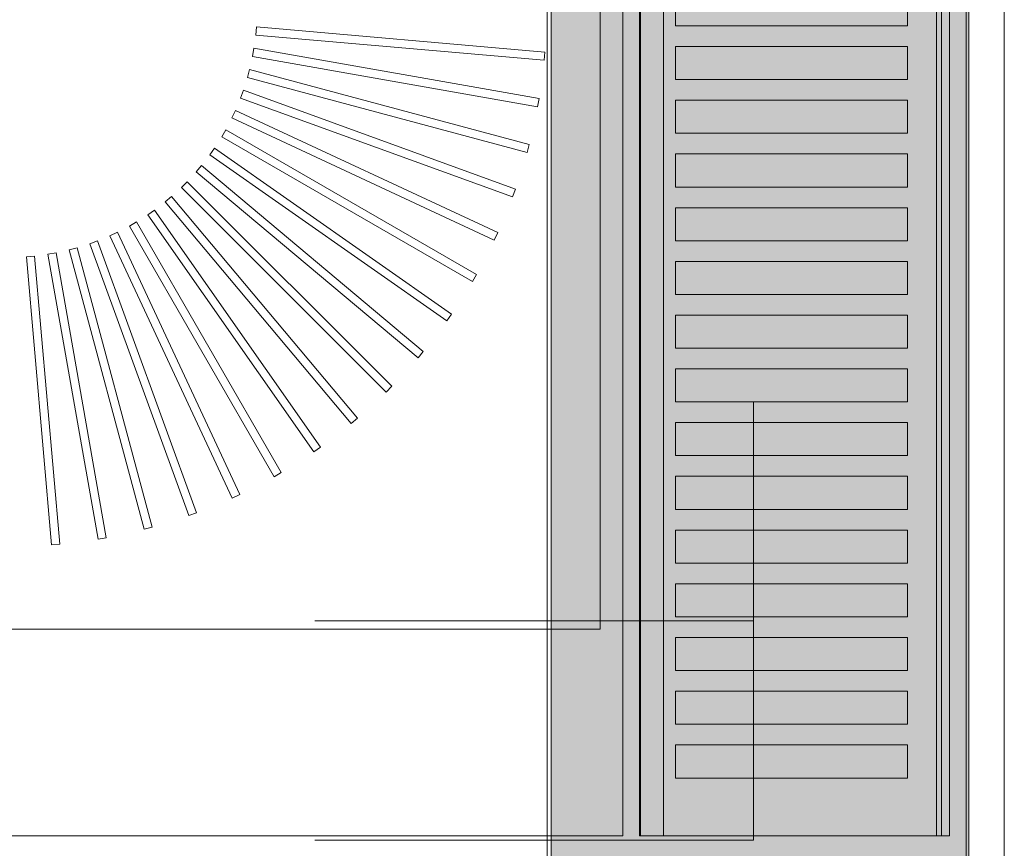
# Model space of a CAD drawing. Extents: x -750 to 58062, y -2404 to 18333.
# Tile 75 of 91: x 20934 to 21173, y 14213 to 14414. Entities that reach past the tile are written whole.
import ezdxf

# ---------------------------------------------------------------- set-up
doc = ezdxf.new("R2010")
doc.units = 0
doc.header["$MEASUREMENT"] = 0
doc.layers.add('GREY SCALE', color=9, linetype='Continuous', lineweight=0, true_color=0x808080)
doc.layers.add('GREYSCALE', color=9, linetype='Continuous', lineweight=0, true_color=0x808080)

# ---------------------------------------------------------------- blocks, each defined once
blk = doc.blocks.new('FLOOR PLAN')
at = {"layer": 'GREYSCALE', "ltscale": 0.25}
h = blk.add_hatch(color=256, dxfattribs=at)
h.dxf.hatch_style = 1
h.paths.add_polyline_path([(21062.97, 12139.25), (21062.97, 12060.09), (21164.25, 12060.09), (21164.25, 18121.51), (21062.97, 18121.51), (21062.97, 12212.62)])
for p, q in [((21163.58, 12069.11), (21163.58, 18149.45)), ((21164.25, 12060.09), (21164.25, 18121.51)), ((21061.98, 17995.41), (21061.98, 12069.11)), ((21062.97, 17967.96), (21062.97, 12060.09))]:
    blk.add_line(p, q, dxfattribs=at)
at = {"layer": 'GREYSCALE', "ltscale": 125}
blk.add_line((21172.83, 13284.48), (21172.83, 15278.36), dxfattribs=at)
at = {"layer": 'GREYSCALE'}
for p, q in [((21074.88, 14968.01), (21074.88, 14266.31)), ((21084.4, 14216.19), (21084.4, 14617.16)), ((21159.58, 14617.16), (21159.58, 14216.19)), ((21093.1, 14412.66), (21093.1, 14420.68)), ((21149.4, 14420.68), (21149.4, 14412.66)), ((20991.54, 14412.43), (20991.36, 14410.43)), ((20991.54, 14412.43, 902.48), (20991.36, 14410.43, 902.48)), ((21061.44, 14406.31), (20991.54, 14412.43)), ((21061.44, 14406.31, 902.48), (20991.54, 14412.43, 902.48)), ((21149.4, 14412.66), (21093.1, 14412.66)), ((20991.36, 14410.43), (21061.26, 14404.32)), ((20991.36, 14410.43, 902.48), (21061.26, 14404.32, 902.48)), ((20990.94, 14407.22), (20990.59, 14405.24)), ((20990.94, 14407.22, 902.48), (20990.59, 14405.24, 902.48)), ((21060.04, 14395.03), (20990.94, 14407.22)), ((21060.04, 14395.03, 902.48), (20990.94, 14407.22, 902.48)), ((21093.1, 14399.63), (21093.1, 14407.65)), ((21093.1, 14407.65), (21149.4, 14407.65)), ((21149.4, 14407.65), (21149.4, 14399.63)), ((20990.59, 14405.24), (21059.69, 14393.06)), ((20990.59, 14405.24, 902.48), (21059.69, 14393.06, 902.48)), ((21061.26, 14404.32), (21061.44, 14406.31)), ((21061.26, 14404.32, 902.48), (21061.44, 14406.31, 902.48)), ((20989.89, 14402.07), (20989.37, 14400.14)), ((20989.89, 14402.07, 902.48), (20989.37, 14400.14, 902.48)), ((21057.67, 14383.91), (20989.89, 14402.07)), ((21057.67, 14383.91, 902.48), (20989.89, 14402.07, 902.48)), ((20989.37, 14400.14), (21057.15, 14381.98)), ((20989.37, 14400.14, 902.48), (21057.15, 14381.98, 902.48)), ((21149.4, 14399.63), (21093.1, 14399.63)), ((20988.39, 14397.04), (20987.71, 14395.16)), ((20988.39, 14397.04, 902.48), (20987.71, 14395.16, 902.48)), ((21054.33, 14373.04), (20988.39, 14397.04)), ((21054.33, 14373.04, 902.48), (20988.39, 14397.04, 902.48)), ((20987.71, 14395.16), (21053.65, 14371.16)), ((20987.71, 14395.16, 902.48), (21053.65, 14371.16, 902.48)), ((21059.69, 14393.06), (21060.04, 14395.03)), ((21059.69, 14393.06, 902.48), (21060.04, 14395.03, 902.48)), ((21093.1, 14386.6), (21093.1, 14394.62)), ((21093.1, 14394.62), (21149.4, 14394.62)), ((21149.4, 14394.62), (21149.4, 14386.6)), ((20986.47, 14392.16), (20985.62, 14390.35)), ((20986.47, 14392.16, 902.48), (20985.62, 14390.35, 902.48)), ((20985.62, 14390.35), (21049.21, 14360.69)), ((20985.62, 14390.35, 902.48), (21049.21, 14360.69, 902.48)), ((21050.06, 14362.51), (20986.47, 14392.16)), ((21050.06, 14362.51, 902.48), (20986.47, 14392.16, 902.48)), ((20984.12, 14387.47), (20983.12, 14385.73)), ((20984.12, 14387.47, 902.48), (20983.12, 14385.73, 902.48)), ((21044.89, 14352.38), (20984.12, 14387.47)), ((21044.89, 14352.38, 902.48), (20984.12, 14387.47, 902.48)), ((20983.12, 14385.73), (21043.89, 14350.65)), ((20983.12, 14385.73, 902.48), (21043.89, 14350.65, 902.48)), ((21149.4, 14386.6), (21093.1, 14386.6)), ((20981.38, 14383), (20980.23, 14381.35)), ((20981.38, 14383, 902.48), (20980.23, 14381.35, 902.48)), ((21038.86, 14342.75), (20981.38, 14383)), ((21038.86, 14342.75, 902.48), (20981.38, 14383, 902.48)), ((21057.15, 14381.98), (21057.67, 14383.91)), ((21057.15, 14381.98, 902.48), (21057.67, 14383.91, 902.48)), ((20980.23, 14381.35), (21037.71, 14341.11)), ((20980.23, 14381.35, 902.48), (21037.71, 14341.11, 902.48)), ((21093.1, 14373.57), (21093.1, 14381.59)), ((21093.1, 14381.59), (21149.4, 14381.59)), ((21149.4, 14381.59), (21149.4, 14373.57)), ((20978.25, 14378.78), (20976.96, 14377.24)), ((20978.25, 14378.78, 902.48), (20976.96, 14377.24, 902.48)), ((21032, 14333.68), (20978.25, 14378.78)), ((21032, 14333.68, 902.48), (20978.25, 14378.78, 902.48)), ((20976.96, 14377.24), (21030.72, 14332.14)), ((20976.96, 14377.24, 902.48), (21030.72, 14332.14, 902.48)), ((20974.77, 14374.85), (20973.35, 14373.43)), ((20974.77, 14374.85, 902.48), (20973.35, 14373.43, 902.48)), ((20973.35, 14373.43), (21022.97, 14323.82)), ((20973.35, 14373.43, 902.48), (21022.97, 14323.82, 902.48)), ((21024.39, 14325.23), (20974.77, 14374.85)), ((21024.39, 14325.23, 902.48), (20974.77, 14374.85, 902.48)), ((21149.4, 14373.57), (21093.1, 14373.57)), ((20970.96, 14371.24), (20969.43, 14369.95)), ((20970.96, 14371.24, 902.48), (20969.43, 14369.95, 902.48)), ((21016.07, 14317.49), (20970.96, 14371.24)), ((21016.07, 14317.49, 902.48), (20970.96, 14371.24, 902.48)), ((21053.65, 14371.16), (21054.33, 14373.04)), ((21053.65, 14371.16, 902.48), (21054.33, 14373.04, 902.48)), ((20969.43, 14369.95), (21014.53, 14316.2)), ((20969.43, 14369.95, 902.48), (21014.53, 14316.2, 902.48)), ((21093.1, 14360.54), (21093.1, 14368.56)), ((21093.1, 14368.56), (21149.4, 14368.56)), ((21149.4, 14368.56), (21149.4, 14360.54)), ((20966.85, 14367.98), (20965.21, 14366.83)), ((20966.85, 14367.98, 902.48), (20965.21, 14366.83, 902.48)), ((20965.21, 14366.83), (21005.46, 14309.35)), ((20965.21, 14366.83, 902.48), (21005.46, 14309.35, 902.48)), ((21007.1, 14310.5), (20966.85, 14367.98)), ((21007.1, 14310.5, 902.48), (20966.85, 14367.98, 902.48)), ((20962.47, 14365.09), (20960.74, 14364.08)), ((20962.47, 14365.09, 902.48), (20960.74, 14364.08, 902.48)), ((20960.74, 14364.08), (20995.82, 14303.31)), ((20960.74, 14364.08, 902.48), (20995.82, 14303.31, 902.48)), ((20997.56, 14304.32), (20962.47, 14365.09)), ((20997.56, 14304.32, 902.48), (20962.47, 14365.09, 902.48)), ((20957.86, 14362.59), (20956.04, 14361.74)), ((20957.86, 14362.59, 902.48), (20956.04, 14361.74, 902.48)), ((20956.04, 14361.74), (20985.7, 14298.14)), ((20956.04, 14361.74, 902.48), (20985.7, 14298.14, 902.48)), ((20987.51, 14298.99), (20957.86, 14362.59)), ((20987.51, 14298.99, 902.48), (20957.86, 14362.59, 902.48)), ((21049.21, 14360.69), (21050.06, 14362.51)), ((21049.21, 14360.69, 902.48), (21050.06, 14362.51, 902.48)), ((20948.07, 14358.84), (20946.13, 14358.32)), ((20948.07, 14358.84, 902.48), (20946.13, 14358.32, 902.48)), ((20966.23, 14291.06), (20948.07, 14358.84)), ((20966.23, 14291.06, 902.48), (20948.07, 14358.84, 902.48)), ((20953.05, 14360.5), (20951.16, 14359.81)), ((20953.05, 14360.5, 902.48), (20951.16, 14359.81, 902.48)), ((20951.16, 14359.81), (20975.16, 14293.87)), ((20951.16, 14359.81, 902.48), (20975.16, 14293.87, 902.48)), ((20977.04, 14294.56), (20953.05, 14360.5)), ((20977.04, 14294.56, 902.48), (20953.05, 14360.5, 902.48)), ((21149.4, 14360.54), (21093.1, 14360.54)), ((20937.77, 14356.84), (20935.78, 14356.67)), ((20937.77, 14356.84, 902.48), (20935.78, 14356.67, 902.48)), ((20935.78, 14356.67), (20941.89, 14286.77)), ((20935.78, 14356.67, 902.48), (20941.89, 14286.77, 902.48)), ((20943.89, 14286.94), (20937.77, 14356.84)), ((20943.89, 14286.94, 902.48), (20937.77, 14356.84, 902.48)), ((20942.96, 14357.61), (20940.99, 14357.27)), ((20942.96, 14357.61, 902.48), (20940.99, 14357.27, 902.48)), ((20940.99, 14357.27), (20953.17, 14288.16)), ((20940.99, 14357.27, 902.48), (20953.17, 14288.16, 902.48)), ((20955.15, 14288.51), (20942.96, 14357.61)), ((20955.15, 14288.51, 902.48), (20942.96, 14357.61, 902.48)), ((20946.13, 14358.32), (20964.29, 14290.54)), ((20946.13, 14358.32, 902.48), (20964.29, 14290.54, 902.48)), ((21093.1, 14347.5), (21093.1, 14355.52)), ((21093.1, 14355.52), (21149.4, 14355.52)), ((21149.4, 14355.52), (21149.4, 14347.5)), ((21043.89, 14350.65), (21044.89, 14352.38)), ((21043.89, 14350.65, 902.48), (21044.89, 14352.38, 902.48)), ((21149.4, 14347.5), (21093.1, 14347.5)), ((21037.71, 14341.11), (21038.86, 14342.75)), ((21037.71, 14341.11, 902.48), (21038.86, 14342.75, 902.48)), ((21093.1, 14334.47), (21093.1, 14342.49)), ((21093.1, 14342.49), (21149.4, 14342.49)), ((21149.4, 14342.49), (21149.4, 14334.47)), ((21030.72, 14332.14), (21032, 14333.68)), ((21030.72, 14332.14, 902.48), (21032, 14333.68, 902.48)), ((21149.4, 14334.47), (21093.1, 14334.47)), ((21093.1, 14321.44), (21093.1, 14329.46)), ((21093.1, 14329.46), (21149.4, 14329.46)), ((21149.4, 14329.46), (21149.4, 14321.44)), ((21022.97, 14323.82), (21024.39, 14325.23)), ((21022.97, 14323.82, 902.48), (21024.39, 14325.23, 902.48)), ((21149.4, 14321.44), (21093.1, 14321.44)), ((21112, 14215.15), (21112, 14321.47)), ((21014.53, 14316.2), (21016.07, 14317.49)), ((21014.53, 14316.2, 902.48), (21016.07, 14317.49, 902.48)), ((21093.1, 14308.41), (21093.1, 14316.43)), ((21093.1, 14316.43), (21149.4, 14316.43)), ((21149.4, 14316.43), (21149.4, 14308.41)), ((21005.46, 14309.35), (21007.1, 14310.5)), ((21005.46, 14309.35, 902.48), (21007.1, 14310.5, 902.48)), ((21149.4, 14308.41), (21093.1, 14308.41)), ((20995.82, 14303.31), (20997.56, 14304.32)), ((20995.82, 14303.31, 902.48), (20997.56, 14304.32, 902.48)), ((21093.1, 14295.38), (21093.1, 14303.4)), ((21093.1, 14303.4), (21149.4, 14303.4)), ((21149.4, 14303.4), (21149.4, 14295.38)), ((20985.7, 14298.14), (20987.51, 14298.99)), ((20985.7, 14298.14, 902.48), (20987.51, 14298.99, 902.48)), ((20975.16, 14293.87), (20977.04, 14294.56)), ((20975.16, 14293.87, 902.48), (20977.04, 14294.56, 902.48)), ((21149.4, 14295.38), (21093.1, 14295.38)), ((20964.29, 14290.54), (20966.23, 14291.06)), ((20964.29, 14290.54, 902.48), (20966.23, 14291.06, 902.48)), ((21093.1, 14282.35), (21093.1, 14290.37)), ((21093.1, 14290.37), (21149.4, 14290.37)), ((21149.4, 14290.37), (21149.4, 14282.35)), ((20953.17, 14288.16), (20955.15, 14288.51)), ((20953.17, 14288.16, 902.48), (20955.15, 14288.51, 902.48)), ((20941.89, 14286.77), (20943.89, 14286.94)), ((20941.89, 14286.77, 902.48), (20943.89, 14286.94, 902.48)), ((21149.4, 14282.35), (21093.1, 14282.35)), ((21093.1, 14269.32), (21093.1, 14277.34)), ((21093.1, 14277.34), (21149.4, 14277.34)), ((21149.4, 14277.34), (21149.4, 14269.32)), ((21149.4, 14269.32), (21093.1, 14269.32)), ((21074.88, 14266.31), (20504.5, 14266.31)), ((21093.1, 14256.28), (21093.1, 14264.3)), ((21093.1, 14264.3), (21149.4, 14264.3)), ((21149.4, 14264.3), (21149.4, 14256.28)), ((21149.4, 14256.28), (21093.1, 14256.28)), ((21093.1, 14243.25), (21093.1, 14251.27)), ((21093.1, 14251.27), (21149.4, 14251.27)), ((21149.4, 14251.27), (21149.4, 14243.25)), ((21149.4, 14243.25), (21093.1, 14243.25)), ((21093.1, 14230.22), (21093.1, 14238.24)), ((21093.1, 14238.24), (21149.4, 14238.24)), ((21149.4, 14238.24), (21149.4, 14230.22)), ((21149.4, 14230.22), (21093.1, 14230.22)), ((21159.58, 14216.19), (21084.4, 14216.19)), ((21005.68, 14215.15), (21112, 14215.15))]:
    blk.add_line(p, q, dxfattribs=at)
at = {"layer": 'GREYSCALE', "extrusion": (1.83697e-16, 1, 0)}
for p, q in [((21005.68, 14268.31, 53.16), (21112, 14268.31, 53.16)), ((21005.68, 14268.31, -53.16), (21005.68, 14268.31, 53.16)), ((21112, 14268.31, -53.16), (21005.68, 14268.31, -53.16)), ((21112, 14268.31, -53.16), (21005.68, 14268.31, 53.16)), ((21112, 14268.31, -45.52), (21013.32, 14268.31, 53.16)), ((21112, 14268.31, -31.34), (21027.5, 14268.31, 53.16)), ((21112, 14268.31, -17.16), (21041.68, 14268.31, 53.16)), ((21112, 14268.31, -2.99), (21055.85, 14268.31, 53.16)), ((21112, 14268.31, 11.19), (21070.03, 14268.31, 53.16)), ((21112, 14268.31, 25.37), (21084.21, 14268.31, 53.16)), ((21112, 14268.31, 39.54), (21098.38, 14268.31, 53.16)), ((21112, 14268.31, 53.16), (21112, 14268.31, -53.16))]:
    blk.add_line(p, q, dxfattribs=at)
at = {"layer": 'GREYSCALE', "extrusion": (-1.83697e-16, -1, 0)}
for p, q in [((21090.02, 14216.19, 917.22), (21156.39, 14216.19, 917.22)), ((21159.58, 14216.19, 919.24), (21159.58, 14216.19, 958.32))]:
    blk.add_line(p, q, dxfattribs=at)
at = {"layer": 'GREYSCALE', "extrusion": (-1, 1.83697e-16, 0)}
blk.add_line((21058.84, 14215.15, -53.16), (21058.84, 14215.15, 53.16), dxfattribs=at)
at = {"layer": 'GREYSCALE', "extrusion": (-1.83697e-16, -1, 3.36246e-32)}
blk.add_arc((21085.88, 919.52, -14216.19), 1.48, 147.1493, 235.7803, dxfattribs=at)
at = {"layer": 'GREYSCALE', "extrusion": (-1.83697e-16, -1, -1.39198e-32)}
blk.add_arc((21156.7, 875.42, -14216.19), 84.91, 89.3939, 148.0738, dxfattribs=at)
at = {"layer": 'GREYSCALE', "extrusion": (-1.83697e-16, -1, 2.18971e-32)}
blk.add_arc((21090.02, 929.18, -14216.19), 11.97, 245.4671, 270, dxfattribs=at)
at = {"layer": 'GREYSCALE', "extrusion": (-1.83697e-16, -1, -4.23243e-32)}
blk.add_arc((21156.85, 921.22, -14216.19), 4.03, 263.4677, 301.7626, dxfattribs=at)
at = {"layer": 'GREYSCALE', "extrusion": (-1.83697e-16, -1, 4.87596e-32)}
blk.add_arc((21157.58, 958.32, -14216.19), 2, 359.9661, 89.4429, dxfattribs=at)
at = {"layer": 'GREYSCALE', "extrusion": (-1.83697e-16, -1, -3.65705e-32)}
blk.add_arc((21157.58, 919.24, -14216.19), 2, 313.9661, 359.965, dxfattribs=at)
at = {"layer": 'GREYSCALE', "ltscale": 0.25}
for points, invisible_edges in [([(21080.39, 15018.13, 902.18), (21074.88, 14968.01, 902.18), (21074.88, 14266.31, 902.18), (21080.39, 14216.19, 902.18)], 5), ([(20504.5, 14216.19, 902.18), (20504.5, 14266.31, 902.18), (21074.88, 14266.31, 902.18), (21080.39, 14216.19, 902.18)], 4)]:
    blk.add_3dface(points, dxfattribs=dict(at, invisible_edges=invisible_edges))
at = {"layer": 'GREYSCALE'}
for points in [[(21074.88, 14968.01, 902.18), (21074.88, 14266.31, 902.18), (20504.5, 14266.31, 902.18), (20504.5, 14968.01, 902.18)], [(21090.18, 14617.16, 917.22), (21156.39, 14617.16, 917.22), (21156.39, 14216.19, 917.22), (21090.18, 14216.19, 917.22)], [(21159.58, 14617.16, 919.24), (21159.58, 14617.16, 958.32), (21159.58, 14216.19, 958.32), (21159.58, 14216.19, 919.24)]]:
    blk.add_3dface(points, dxfattribs=at)
for points, invisible_edges in [([(21084.64, 14617.16, 920.32), (21084.43, 14617.16, 919.79), (21084.43, 14216.19, 919.79), (21084.64, 14216.19, 920.32)], 2), ([(21084.43, 14617.16, 919.79), (21084.43, 14617.16, 919.23), (21084.43, 14216.19, 919.23), (21084.43, 14216.19, 919.79)], 10), ([(21084.43, 14617.16, 919.23), (21084.65, 14617.16, 918.7), (21084.65, 14216.19, 918.7), (21084.43, 14216.19, 919.23)], 10), ([(21084.64, 14617.16, 920.32), (21088.62, 14617.16, 926.29), (21088.62, 14216.19, 926.29), (21084.64, 14216.19, 920.32)], 2), ([(21084.65, 14617.16, 918.7), (21085.05, 14617.16, 918.3), (21085.05, 14216.19, 918.3), (21084.65, 14216.19, 918.7)], 10), ([(21085.05, 14617.16, 918.3), (21086.28, 14617.16, 917.82), (21086.28, 14216.19, 917.82), (21085.05, 14216.19, 918.3)], 10), ([(21086.28, 14617.16, 917.82), (21087.55, 14617.16, 917.47), (21087.55, 14216.19, 917.47), (21086.28, 14216.19, 917.82)], 10), ([(21087.55, 14617.16, 917.47), (21088.86, 14617.16, 917.27), (21088.86, 14216.19, 917.27), (21087.55, 14216.19, 917.47)], 10), ([(21088.86, 14617.16, 917.27), (21090.18, 14617.16, 917.22), (21090.18, 14216.19, 917.22), (21088.86, 14216.19, 917.27)], 8), ([(21156.39, 14617.16, 917.22), (21157.07, 14617.16, 917.2), (21157.07, 14216.19, 917.2), (21156.39, 14216.19, 917.22)], 2), ([(21157.07, 14617.16, 917.2), (21157.73, 14617.16, 917.29), (21157.73, 14216.19, 917.29), (21157.07, 14216.19, 917.2)], 10), ([(21158.36, 14617.16, 960.16), (21157.6, 14617.16, 960.32), (21157.6, 14216.19, 960.32), (21158.36, 14216.19, 960.16)], 8), ([(21157.73, 14617.16, 917.29), (21158.37, 14617.16, 917.49), (21158.37, 14216.19, 917.49), (21157.73, 14216.19, 917.29)], 10), ([(21159, 14617.16, 959.73), (21158.36, 14617.16, 960.16), (21158.36, 14216.19, 960.16), (21159, 14216.19, 959.73)], 10), ([(21158.37, 14617.16, 917.49), (21158.97, 14617.16, 917.79), (21158.97, 14216.19, 917.79), (21158.37, 14216.19, 917.49)], 10), ([(21158.97, 14617.16, 917.79), (21159.23, 14617.16, 918.1), (21159.23, 14216.19, 918.1), (21158.97, 14216.19, 917.79)], 10), ([(21159.43, 14617.16, 959.08), (21159, 14617.16, 959.73), (21159, 14216.19, 959.73), (21159.43, 14216.19, 959.08)], 10), ([(21159.23, 14617.16, 918.1), (21159.42, 14617.16, 918.45), (21159.42, 14216.19, 918.45), (21159.23, 14216.19, 918.1)], 10), ([(21159.42, 14617.16, 918.45), (21159.54, 14617.16, 918.84), (21159.54, 14216.19, 918.84), (21159.42, 14216.19, 918.45)], 10), ([(21159.58, 14617.16, 958.32), (21159.43, 14617.16, 959.08), (21159.43, 14216.19, 959.08), (21159.58, 14216.19, 958.32)], 2), ([(21159.54, 14617.16, 918.84), (21159.58, 14617.16, 919.24), (21159.58, 14216.19, 919.24), (21159.54, 14216.19, 918.84)], 8), ([(21088.62, 14420.68, 926.29), (21088.62, 14412.66, 926.29), (21093.1, 14412.66, 931.88), (21093.1, 14420.68, 931.88)], 11), ([(21149.4, 14420.68, 960.08), (21149.4, 14412.66, 960.08), (21157.6, 14412.66, 960.32), (21157.6, 14420.68, 960.32)], 10), ([(21093.1, 14412.66, 931.88), (21098.05, 14412.66, 937.08), (21098.05, 14407.65, 937.08), (21093.1, 14407.65, 931.88)], 10), ([(21098.05, 14412.66, 937.08), (21103.43, 14412.66, 941.82), (21103.43, 14407.65, 941.82), (21098.05, 14407.65, 937.08)], 10), ([(21103.43, 14412.66, 941.82), (21109.2, 14412.66, 946.09), (21109.2, 14407.65, 946.09), (21103.43, 14407.65, 941.82)], 10), ([(21109.2, 14412.66, 946.09), (21115.31, 14412.66, 949.84), (21115.31, 14407.65, 949.84), (21109.2, 14407.65, 946.09)], 10), ([(21115.31, 14412.66, 949.84), (21121.72, 14412.66, 953.05), (21121.72, 14407.65, 953.05), (21115.31, 14407.65, 949.84)], 10), ([(21121.72, 14412.66, 953.05), (21128.39, 14412.66, 955.7), (21128.39, 14407.65, 955.7), (21121.72, 14407.65, 953.05)], 10), ([(21128.39, 14412.66, 955.7), (21135.25, 14412.66, 957.76), (21135.25, 14407.65, 957.76), (21128.39, 14407.65, 955.7)], 10), ([(21135.25, 14412.66, 957.76), (21142.28, 14412.66, 959.23), (21142.28, 14407.65, 959.23), (21135.25, 14407.65, 957.76)], 10), ([(21142.28, 14412.66, 959.23), (21149.4, 14412.66, 960.08), (21149.4, 14407.65, 960.08), (21142.28, 14407.65, 959.23)], 10), ([(21157.6, 14412.66, 960.32), (21157.6, 14407.65, 960.32), (21149.4, 14407.65, 960.08), (21149.4, 14412.66, 960.08)], 14), ([(21088.62, 14407.65, 926.29), (21088.62, 14399.63, 926.29), (21093.1, 14399.63, 931.88), (21093.1, 14407.65, 931.88)], 11), ([(21149.4, 14407.65, 960.08), (21149.4, 14399.63, 960.08), (21157.6, 14399.63, 960.32), (21157.6, 14407.65, 960.32)], 10), ([(21093.1, 14399.63, 931.88), (21098.05, 14399.63, 937.08), (21098.05, 14394.62, 937.08), (21093.1, 14394.62, 931.88)], 10), ([(21098.05, 14399.63, 937.08), (21103.43, 14399.63, 941.82), (21103.43, 14394.62, 941.82), (21098.05, 14394.62, 937.08)], 10), ([(21103.43, 14399.63, 941.82), (21109.2, 14399.63, 946.09), (21109.2, 14394.62, 946.09), (21103.43, 14394.62, 941.82)], 10), ([(21109.2, 14399.63, 946.09), (21115.31, 14399.63, 949.84), (21115.31, 14394.62, 949.84), (21109.2, 14394.62, 946.09)], 10), ([(21115.31, 14399.63, 949.84), (21121.72, 14399.63, 953.05), (21121.72, 14394.62, 953.05), (21115.31, 14394.62, 949.84)], 10), ([(21121.72, 14399.63, 953.05), (21128.39, 14399.63, 955.7), (21128.39, 14394.62, 955.7), (21121.72, 14394.62, 953.05)], 10), ([(21128.39, 14399.63, 955.7), (21135.25, 14399.63, 957.76), (21135.25, 14394.62, 957.76), (21128.39, 14394.62, 955.7)], 10), ([(21135.25, 14399.63, 957.76), (21142.28, 14399.63, 959.23), (21142.28, 14394.62, 959.23), (21135.25, 14394.62, 957.76)], 10), ([(21142.28, 14399.63, 959.23), (21149.4, 14399.63, 960.08), (21149.4, 14394.62, 960.08), (21142.28, 14394.62, 959.23)], 10), ([(21157.6, 14399.63, 960.32), (21157.6, 14394.62, 960.32), (21149.4, 14394.62, 960.08), (21149.4, 14399.63, 960.08)], 14), ([(21088.62, 14386.6, 926.29), (21088.62, 14394.62, 926.29), (21093.1, 14394.62, 931.88), (21093.1, 14386.6, 931.88)], 11), ([(21149.4, 14386.6, 960.08), (21149.4, 14394.62, 960.08), (21157.6, 14394.62, 960.32), (21157.6, 14386.6, 960.32)], 10), ([(21093.1, 14386.6, 931.88), (21098.05, 14386.6, 937.08), (21098.05, 14381.59, 937.08), (21093.1, 14381.59, 931.88)], 10), ([(21098.05, 14386.6, 937.08), (21103.43, 14386.6, 941.82), (21103.43, 14381.59, 941.82), (21098.05, 14381.59, 937.08)], 10), ([(21103.43, 14386.6, 941.82), (21109.2, 14386.6, 946.09), (21109.2, 14381.59, 946.09), (21103.43, 14381.59, 941.82)], 10), ([(21109.2, 14386.6, 946.09), (21115.31, 14386.6, 949.84), (21115.31, 14381.59, 949.84), (21109.2, 14381.59, 946.09)], 10), ([(21115.31, 14386.6, 949.84), (21121.72, 14386.6, 953.05), (21121.72, 14381.59, 953.05), (21115.31, 14381.59, 949.84)], 10), ([(21121.72, 14386.6, 953.05), (21128.39, 14386.6, 955.7), (21128.39, 14381.59, 955.7), (21121.72, 14381.59, 953.05)], 10), ([(21128.39, 14386.6, 955.7), (21135.25, 14386.6, 957.76), (21135.25, 14381.59, 957.76), (21128.39, 14381.59, 955.7)], 10), ([(21135.25, 14386.6, 957.76), (21142.28, 14386.6, 959.23), (21142.28, 14381.59, 959.23), (21135.25, 14381.59, 957.76)], 10), ([(21142.28, 14386.6, 959.23), (21149.4, 14386.6, 960.08), (21149.4, 14381.59, 960.08), (21142.28, 14381.59, 959.23)], 10), ([(21157.6, 14386.6, 960.32), (21157.6, 14381.59, 960.32), (21149.4, 14381.59, 960.08), (21149.4, 14386.6, 960.08)], 14), ([(21088.62, 14381.59, 926.29), (21088.62, 14373.57, 926.29), (21093.1, 14373.57, 931.88), (21093.1, 14381.59, 931.88)], 11), ([(21149.4, 14381.59, 960.08), (21149.4, 14373.57, 960.08), (21157.6, 14373.57, 960.32), (21157.6, 14381.59, 960.32)], 10), ([(21093.1, 14373.57, 931.88), (21098.05, 14373.57, 937.08), (21098.05, 14368.56, 937.08), (21093.1, 14368.56, 931.88)], 10), ([(21098.05, 14373.57, 937.08), (21103.43, 14373.57, 941.82), (21103.43, 14368.56, 941.82), (21098.05, 14368.56, 937.08)], 10), ([(21103.43, 14373.57, 941.82), (21109.2, 14373.57, 946.09), (21109.2, 14368.56, 946.09), (21103.43, 14368.56, 941.82)], 10), ([(21109.2, 14373.57, 946.09), (21115.31, 14373.57, 949.84), (21115.31, 14368.56, 949.84), (21109.2, 14368.56, 946.09)], 10), ([(21115.31, 14373.57, 949.84), (21121.72, 14373.57, 953.05), (21121.72, 14368.56, 953.05), (21115.31, 14368.56, 949.84)], 10), ([(21121.72, 14373.57, 953.05), (21128.39, 14373.57, 955.7), (21128.39, 14368.56, 955.7), (21121.72, 14368.56, 953.05)], 10), ([(21128.39, 14373.57, 955.7), (21135.25, 14373.57, 957.76), (21135.25, 14368.56, 957.76), (21128.39, 14368.56, 955.7)], 10), ([(21135.25, 14373.57, 957.76), (21142.28, 14373.57, 959.23), (21142.28, 14368.56, 959.23), (21135.25, 14368.56, 957.76)], 10), ([(21142.28, 14373.57, 959.23), (21149.4, 14373.57, 960.08), (21149.4, 14368.56, 960.08), (21142.28, 14368.56, 959.23)], 10), ([(21157.6, 14373.57, 960.32), (21157.6, 14368.56, 960.32), (21149.4, 14368.56, 960.08), (21149.4, 14373.57, 960.08)], 14), ([(21088.62, 14368.56, 926.29), (21088.62, 14360.54, 926.29), (21093.1, 14360.54, 931.88), (21093.1, 14368.56, 931.88)], 11), ([(21149.4, 14368.56, 960.08), (21149.4, 14360.54, 960.08), (21157.6, 14360.54, 960.32), (21157.6, 14368.56, 960.32)], 10), ([(21093.1, 14360.54, 931.88), (21098.05, 14360.54, 937.08), (21098.05, 14355.52, 937.08), (21093.1, 14355.52, 931.88)], 10), ([(21098.05, 14360.54, 937.08), (21103.43, 14360.54, 941.82), (21103.43, 14355.52, 941.82), (21098.05, 14355.52, 937.08)], 10), ([(21103.43, 14360.54, 941.82), (21109.2, 14360.54, 946.09), (21109.2, 14355.52, 946.09), (21103.43, 14355.52, 941.82)], 10), ([(21109.2, 14360.54, 946.09), (21115.31, 14360.54, 949.84), (21115.31, 14355.52, 949.84), (21109.2, 14355.52, 946.09)], 10), ([(21115.31, 14360.54, 949.84), (21121.72, 14360.54, 953.05), (21121.72, 14355.52, 953.05), (21115.31, 14355.52, 949.84)], 10), ([(21121.72, 14360.54, 953.05), (21128.39, 14360.54, 955.7), (21128.39, 14355.52, 955.7), (21121.72, 14355.52, 953.05)], 10), ([(21128.39, 14360.54, 955.7), (21135.25, 14360.54, 957.76), (21135.25, 14355.52, 957.76), (21128.39, 14355.52, 955.7)], 10), ([(21135.25, 14360.54, 957.76), (21142.28, 14360.54, 959.23), (21142.28, 14355.52, 959.23), (21135.25, 14355.52, 957.76)], 10), ([(21142.28, 14360.54, 959.23), (21149.4, 14360.54, 960.08), (21149.4, 14355.52, 960.08), (21142.28, 14355.52, 959.23)], 10), ([(21157.6, 14360.54, 960.32), (21157.6, 14355.52, 960.32), (21149.4, 14355.52, 960.08), (21149.4, 14360.54, 960.08)], 14), ([(21088.62, 14355.52, 926.29), (21088.62, 14347.5, 926.29), (21093.1, 14347.5, 931.88), (21093.1, 14355.52, 931.88)], 11), ([(21149.4, 14355.52, 960.08), (21149.4, 14347.5, 960.08), (21157.6, 14347.5, 960.32), (21157.6, 14355.52, 960.32)], 10), ([(21093.1, 14347.5, 931.88), (21098.05, 14347.5, 937.08), (21098.05, 14342.49, 937.08), (21093.1, 14342.49, 931.88)], 10), ([(21098.05, 14347.5, 937.08), (21103.43, 14347.5, 941.82), (21103.43, 14342.49, 941.82), (21098.05, 14342.49, 937.08)], 10), ([(21103.43, 14347.5, 941.82), (21109.2, 14347.5, 946.09), (21109.2, 14342.49, 946.09), (21103.43, 14342.49, 941.82)], 10), ([(21109.2, 14347.5, 946.09), (21115.31, 14347.5, 949.84), (21115.31, 14342.49, 949.84), (21109.2, 14342.49, 946.09)], 10), ([(21115.31, 14347.5, 949.84), (21121.72, 14347.5, 953.05), (21121.72, 14342.49, 953.05), (21115.31, 14342.49, 949.84)], 10), ([(21121.72, 14347.5, 953.05), (21128.39, 14347.5, 955.7), (21128.39, 14342.49, 955.7), (21121.72, 14342.49, 953.05)], 10), ([(21128.39, 14347.5, 955.7), (21135.25, 14347.5, 957.76), (21135.25, 14342.49, 957.76), (21128.39, 14342.49, 955.7)], 10), ([(21135.25, 14347.5, 957.76), (21142.28, 14347.5, 959.23), (21142.28, 14342.49, 959.23), (21135.25, 14342.49, 957.76)], 10), ([(21142.28, 14347.5, 959.23), (21149.4, 14347.5, 960.08), (21149.4, 14342.49, 960.08), (21142.28, 14342.49, 959.23)], 10), ([(21157.6, 14347.5, 960.32), (21157.6, 14342.49, 960.32), (21149.4, 14342.49, 960.08), (21149.4, 14347.5, 960.08)], 14), ([(21088.62, 14342.49, 926.29), (21088.62, 14334.47, 926.29), (21093.1, 14334.47, 931.88), (21093.1, 14342.49, 931.88)], 11), ([(21149.4, 14342.49, 960.08), (21149.4, 14334.47, 960.08), (21157.6, 14334.47, 960.32), (21157.6, 14342.49, 960.32)], 10), ([(21093.1, 14334.47, 931.88), (21098.05, 14334.47, 937.08), (21098.05, 14329.46, 937.08), (21093.1, 14329.46, 931.88)], 10), ([(21098.05, 14334.47, 937.08), (21103.43, 14334.47, 941.82), (21103.43, 14329.46, 941.82), (21098.05, 14329.46, 937.08)], 10), ([(21103.43, 14334.47, 941.82), (21109.2, 14334.47, 946.09), (21109.2, 14329.46, 946.09), (21103.43, 14329.46, 941.82)], 10), ([(21109.2, 14334.47, 946.09), (21115.31, 14334.47, 949.84), (21115.31, 14329.46, 949.84), (21109.2, 14329.46, 946.09)], 10), ([(21115.31, 14334.47, 949.84), (21121.72, 14334.47, 953.05), (21121.72, 14329.46, 953.05), (21115.31, 14329.46, 949.84)], 10), ([(21121.72, 14334.47, 953.05), (21128.39, 14334.47, 955.7), (21128.39, 14329.46, 955.7), (21121.72, 14329.46, 953.05)], 10), ([(21128.39, 14334.47, 955.7), (21135.25, 14334.47, 957.76), (21135.25, 14329.46, 957.76), (21128.39, 14329.46, 955.7)], 10), ([(21135.25, 14334.47, 957.76), (21142.28, 14334.47, 959.23), (21142.28, 14329.46, 959.23), (21135.25, 14329.46, 957.76)], 10), ([(21142.28, 14334.47, 959.23), (21149.4, 14334.47, 960.08), (21149.4, 14329.46, 960.08), (21142.28, 14329.46, 959.23)], 10), ([(21157.6, 14334.47, 960.32), (21157.6, 14329.46, 960.32), (21149.4, 14329.46, 960.08), (21149.4, 14334.47, 960.08)], 14), ([(21088.62, 14329.46, 926.29), (21088.62, 14321.44, 926.29), (21093.1, 14321.44, 931.88), (21093.1, 14329.46, 931.88)], 11), ([(21149.4, 14329.46, 960.08), (21149.4, 14321.44, 960.08), (21157.6, 14321.44, 960.32), (21157.6, 14329.46, 960.32)], 10), ([(21093.1, 14321.44, 931.88), (21098.05, 14321.44, 937.08), (21098.05, 14316.43, 937.08), (21093.1, 14316.43, 931.88)], 10), ([(21098.05, 14321.44, 937.08), (21103.43, 14321.44, 941.82), (21103.43, 14316.43, 941.82), (21098.05, 14316.43, 937.08)], 10), ([(21103.43, 14321.44, 941.82), (21109.2, 14321.44, 946.09), (21109.2, 14316.43, 946.09), (21103.43, 14316.43, 941.82)], 10), ([(21109.2, 14321.44, 946.09), (21115.31, 14321.44, 949.84), (21115.31, 14316.43, 949.84), (21109.2, 14316.43, 946.09)], 10), ([(21115.31, 14321.44, 949.84), (21121.72, 14321.44, 953.05), (21121.72, 14316.43, 953.05), (21115.31, 14316.43, 949.84)], 10), ([(21121.72, 14321.44, 953.05), (21128.39, 14321.44, 955.7), (21128.39, 14316.43, 955.7), (21121.72, 14316.43, 953.05)], 10), ([(21128.39, 14321.44, 955.7), (21135.25, 14321.44, 957.76), (21135.25, 14316.43, 957.76), (21128.39, 14316.43, 955.7)], 10), ([(21135.25, 14321.44, 957.76), (21142.28, 14321.44, 959.23), (21142.28, 14316.43, 959.23), (21135.25, 14316.43, 957.76)], 10), ([(21142.28, 14321.44, 959.23), (21149.4, 14321.44, 960.08), (21149.4, 14316.43, 960.08), (21142.28, 14316.43, 959.23)], 10), ([(21157.6, 14321.44, 960.32), (21157.6, 14316.43, 960.32), (21149.4, 14316.43, 960.08), (21149.4, 14321.44, 960.08)], 14), ([(21088.62, 14316.43, 926.29), (21088.62, 14308.41, 926.29), (21093.1, 14308.41, 931.88), (21093.1, 14316.43, 931.88)], 11), ([(21149.4, 14316.43, 960.08), (21149.4, 14308.41, 960.08), (21157.6, 14308.41, 960.32), (21157.6, 14316.43, 960.32)], 10), ([(21093.1, 14308.41, 931.88), (21098.05, 14308.41, 937.08), (21098.05, 14303.4, 937.08), (21093.1, 14303.4, 931.88)], 10), ([(21098.05, 14308.41, 937.08), (21103.43, 14308.41, 941.82), (21103.43, 14303.4, 941.82), (21098.05, 14303.4, 937.08)], 10), ([(21103.43, 14308.41, 941.82), (21109.2, 14308.41, 946.09), (21109.2, 14303.4, 946.09), (21103.43, 14303.4, 941.82)], 10), ([(21109.2, 14308.41, 946.09), (21115.31, 14308.41, 949.84), (21115.31, 14303.4, 949.84), (21109.2, 14303.4, 946.09)], 10), ([(21115.31, 14308.41, 949.84), (21121.72, 14308.41, 953.05), (21121.72, 14303.4, 953.05), (21115.31, 14303.4, 949.84)], 10), ([(21121.72, 14308.41, 953.05), (21128.39, 14308.41, 955.7), (21128.39, 14303.4, 955.7), (21121.72, 14303.4, 953.05)], 10), ([(21128.39, 14308.41, 955.7), (21135.25, 14308.41, 957.76), (21135.25, 14303.4, 957.76), (21128.39, 14303.4, 955.7)], 10), ([(21135.25, 14308.41, 957.76), (21142.28, 14308.41, 959.23), (21142.28, 14303.4, 959.23), (21135.25, 14303.4, 957.76)], 10), ([(21142.28, 14308.41, 959.23), (21149.4, 14308.41, 960.08), (21149.4, 14303.4, 960.08), (21142.28, 14303.4, 959.23)], 10), ([(21157.6, 14308.41, 960.32), (21157.6, 14303.4, 960.32), (21149.4, 14303.4, 960.08), (21149.4, 14308.41, 960.08)], 14), ([(21088.62, 14303.4, 926.29), (21088.62, 14295.38, 926.29), (21093.1, 14295.38, 931.88), (21093.1, 14303.4, 931.88)], 11), ([(21149.4, 14303.4, 960.08), (21149.4, 14295.38, 960.08), (21157.6, 14295.38, 960.32), (21157.6, 14303.4, 960.32)], 10), ([(21093.1, 14295.38, 931.88), (21098.05, 14295.38, 937.08), (21098.05, 14290.37, 937.08), (21093.1, 14290.37, 931.88)], 10), ([(21098.05, 14295.38, 937.08), (21103.43, 14295.38, 941.82), (21103.43, 14290.37, 941.82), (21098.05, 14290.37, 937.08)], 10), ([(21103.43, 14295.38, 941.82), (21109.2, 14295.38, 946.09), (21109.2, 14290.37, 946.09), (21103.43, 14290.37, 941.82)], 10), ([(21109.2, 14295.38, 946.09), (21115.31, 14295.38, 949.84), (21115.31, 14290.37, 949.84), (21109.2, 14290.37, 946.09)], 10), ([(21115.31, 14295.38, 949.84), (21121.72, 14295.38, 953.05), (21121.72, 14290.37, 953.05), (21115.31, 14290.37, 949.84)], 10), ([(21121.72, 14295.38, 953.05), (21128.39, 14295.38, 955.7), (21128.39, 14290.37, 955.7), (21121.72, 14290.37, 953.05)], 10), ([(21128.39, 14295.38, 955.7), (21135.25, 14295.38, 957.76), (21135.25, 14290.37, 957.76), (21128.39, 14290.37, 955.7)], 10), ([(21135.25, 14295.38, 957.76), (21142.28, 14295.38, 959.23), (21142.28, 14290.37, 959.23), (21135.25, 14290.37, 957.76)], 10), ([(21142.28, 14295.38, 959.23), (21149.4, 14295.38, 960.08), (21149.4, 14290.37, 960.08), (21142.28, 14290.37, 959.23)], 10), ([(21157.6, 14295.38, 960.32), (21157.6, 14290.37, 960.32), (21149.4, 14290.37, 960.08), (21149.4, 14295.38, 960.08)], 14), ([(21088.62, 14290.37, 926.29), (21088.62, 14282.35, 926.29), (21093.1, 14282.35, 931.88), (21093.1, 14290.37, 931.88)], 11), ([(21149.4, 14290.37, 960.08), (21149.4, 14282.35, 960.08), (21157.6, 14282.35, 960.32), (21157.6, 14290.37, 960.32)], 10), ([(21093.1, 14282.35, 931.88), (21098.05, 14282.35, 937.08), (21098.05, 14277.34, 937.08), (21093.1, 14277.34, 931.88)], 10), ([(21098.05, 14282.35, 937.08), (21103.43, 14282.35, 941.82), (21103.43, 14277.34, 941.82), (21098.05, 14277.34, 937.08)], 10), ([(21103.43, 14282.35, 941.82), (21109.2, 14282.35, 946.09), (21109.2, 14277.34, 946.09), (21103.43, 14277.34, 941.82)], 10), ([(21109.2, 14282.35, 946.09), (21115.31, 14282.35, 949.84), (21115.31, 14277.34, 949.84), (21109.2, 14277.34, 946.09)], 10), ([(21115.31, 14282.35, 949.84), (21121.72, 14282.35, 953.05), (21121.72, 14277.34, 953.05), (21115.31, 14277.34, 949.84)], 10), ([(21121.72, 14282.35, 953.05), (21128.39, 14282.35, 955.7), (21128.39, 14277.34, 955.7), (21121.72, 14277.34, 953.05)], 10), ([(21128.39, 14282.35, 955.7), (21135.25, 14282.35, 957.76), (21135.25, 14277.34, 957.76), (21128.39, 14277.34, 955.7)], 10), ([(21135.25, 14282.35, 957.76), (21142.28, 14282.35, 959.23), (21142.28, 14277.34, 959.23), (21135.25, 14277.34, 957.76)], 10), ([(21142.28, 14282.35, 959.23), (21149.4, 14282.35, 960.08), (21149.4, 14277.34, 960.08), (21142.28, 14277.34, 959.23)], 10), ([(21157.6, 14282.35, 960.32), (21157.6, 14277.34, 960.32), (21149.4, 14277.34, 960.08), (21149.4, 14282.35, 960.08)], 14), ([(21088.62, 14277.34, 926.29), (21088.62, 14269.32, 926.29), (21093.1, 14269.32, 931.88), (21093.1, 14277.34, 931.88)], 11), ([(21149.4, 14277.34, 960.08), (21149.4, 14269.32, 960.08), (21157.6, 14269.32, 960.32), (21157.6, 14277.34, 960.32)], 10), ([(21093.1, 14269.32, 931.88), (21098.05, 14269.32, 937.08), (21098.05, 14264.3, 937.08), (21093.1, 14264.3, 931.88)], 10), ([(21098.05, 14269.32, 937.08), (21103.43, 14269.32, 941.82), (21103.43, 14264.3, 941.82), (21098.05, 14264.3, 937.08)], 10), ([(21103.43, 14269.32, 941.82), (21109.2, 14269.32, 946.09), (21109.2, 14264.3, 946.09), (21103.43, 14264.3, 941.82)], 10), ([(21109.2, 14269.32, 946.09), (21115.31, 14269.32, 949.84), (21115.31, 14264.3, 949.84), (21109.2, 14264.3, 946.09)], 10), ([(21115.31, 14269.32, 949.84), (21121.72, 14269.32, 953.05), (21121.72, 14264.3, 953.05), (21115.31, 14264.3, 949.84)], 10), ([(21121.72, 14269.32, 953.05), (21128.39, 14269.32, 955.7), (21128.39, 14264.3, 955.7), (21121.72, 14264.3, 953.05)], 10), ([(21128.39, 14269.32, 955.7), (21135.25, 14269.32, 957.76), (21135.25, 14264.3, 957.76), (21128.39, 14264.3, 955.7)], 10), ([(21135.25, 14269.32, 957.76), (21142.28, 14269.32, 959.23), (21142.28, 14264.3, 959.23), (21135.25, 14264.3, 957.76)], 10), ([(21142.28, 14269.32, 959.23), (21149.4, 14269.32, 960.08), (21149.4, 14264.3, 960.08), (21142.28, 14264.3, 959.23)], 10), ([(21157.6, 14269.32, 960.32), (21157.6, 14264.3, 960.32), (21149.4, 14264.3, 960.08), (21149.4, 14269.32, 960.08)], 14), ([(21088.62, 14264.3, 926.29), (21088.62, 14256.28, 926.29), (21093.1, 14256.28, 931.88), (21093.1, 14264.3, 931.88)], 11), ([(21149.4, 14264.3, 960.08), (21149.4, 14256.28, 960.08), (21157.6, 14256.28, 960.32), (21157.6, 14264.3, 960.32)], 10), ([(21093.1, 14256.28, 931.88), (21098.05, 14256.28, 937.08), (21098.05, 14251.27, 937.08), (21093.1, 14251.27, 931.88)], 10), ([(21098.05, 14256.28, 937.08), (21103.43, 14256.28, 941.82), (21103.43, 14251.27, 941.82), (21098.05, 14251.27, 937.08)], 10), ([(21103.43, 14256.28, 941.82), (21109.2, 14256.28, 946.09), (21109.2, 14251.27, 946.09), (21103.43, 14251.27, 941.82)], 10), ([(21109.2, 14256.28, 946.09), (21115.31, 14256.28, 949.84), (21115.31, 14251.27, 949.84), (21109.2, 14251.27, 946.09)], 10), ([(21115.31, 14256.28, 949.84), (21121.72, 14256.28, 953.05), (21121.72, 14251.27, 953.05), (21115.31, 14251.27, 949.84)], 10), ([(21121.72, 14256.28, 953.05), (21128.39, 14256.28, 955.7), (21128.39, 14251.27, 955.7), (21121.72, 14251.27, 953.05)], 10), ([(21128.39, 14256.28, 955.7), (21135.25, 14256.28, 957.76), (21135.25, 14251.27, 957.76), (21128.39, 14251.27, 955.7)], 10), ([(21135.25, 14256.28, 957.76), (21142.28, 14256.28, 959.23), (21142.28, 14251.27, 959.23), (21135.25, 14251.27, 957.76)], 10), ([(21142.28, 14256.28, 959.23), (21149.4, 14256.28, 960.08), (21149.4, 14251.27, 960.08), (21142.28, 14251.27, 959.23)], 10), ([(21157.6, 14256.28, 960.32), (21157.6, 14251.27, 960.32), (21149.4, 14251.27, 960.08), (21149.4, 14256.28, 960.08)], 14), ([(21088.62, 14251.27, 926.29), (21088.62, 14243.25, 926.29), (21093.1, 14243.25, 931.88), (21093.1, 14251.27, 931.88)], 11), ([(21149.4, 14251.27, 960.08), (21149.4, 14243.25, 960.08), (21157.6, 14243.25, 960.32), (21157.6, 14251.27, 960.32)], 10), ([(21093.1, 14243.25, 931.88), (21098.05, 14243.25, 937.08), (21098.05, 14238.24, 937.08), (21093.1, 14238.24, 931.88)], 10), ([(21098.05, 14243.25, 937.08), (21103.43, 14243.25, 941.82), (21103.43, 14238.24, 941.82), (21098.05, 14238.24, 937.08)], 10), ([(21103.43, 14243.25, 941.82), (21109.2, 14243.25, 946.09), (21109.2, 14238.24, 946.09), (21103.43, 14238.24, 941.82)], 10), ([(21109.2, 14243.25, 946.09), (21115.31, 14243.25, 949.84), (21115.31, 14238.24, 949.84), (21109.2, 14238.24, 946.09)], 10), ([(21115.31, 14243.25, 949.84), (21121.72, 14243.25, 953.05), (21121.72, 14238.24, 953.05), (21115.31, 14238.24, 949.84)], 10), ([(21121.72, 14243.25, 953.05), (21128.39, 14243.25, 955.7), (21128.39, 14238.24, 955.7), (21121.72, 14238.24, 953.05)], 10), ([(21128.39, 14243.25, 955.7), (21135.25, 14243.25, 957.76), (21135.25, 14238.24, 957.76), (21128.39, 14238.24, 955.7)], 10), ([(21135.25, 14243.25, 957.76), (21142.28, 14243.25, 959.23), (21142.28, 14238.24, 959.23), (21135.25, 14238.24, 957.76)], 10), ([(21142.28, 14243.25, 959.23), (21149.4, 14243.25, 960.08), (21149.4, 14238.24, 960.08), (21142.28, 14238.24, 959.23)], 10), ([(21157.6, 14243.25, 960.32), (21157.6, 14238.24, 960.32), (21149.4, 14238.24, 960.08), (21149.4, 14243.25, 960.08)], 14), ([(21088.62, 14238.24, 926.29), (21088.62, 14230.22, 926.29), (21093.1, 14230.22, 931.88), (21093.1, 14238.24, 931.88)], 11), ([(21149.4, 14238.24, 960.08), (21149.4, 14230.22, 960.08), (21157.6, 14230.22, 960.32), (21157.6, 14238.24, 960.32)], 10), ([(21088.62, 14216.19, 926.29), (21093.1, 14216.19, 931.88), (21093.1, 14230.22, 931.88), (21088.62, 14230.22, 926.29)], 14), ([(21093.1, 14216.19, 931.88), (21098.05, 14216.19, 937.08), (21098.05, 14230.22, 937.08), (21093.1, 14230.22, 931.88)], 10), ([(21098.05, 14216.19, 937.08), (21103.43, 14216.19, 941.82), (21103.43, 14230.22, 941.82), (21098.05, 14230.22, 937.08)], 10), ([(21103.43, 14216.19, 941.82), (21109.2, 14216.19, 946.09), (21109.2, 14230.22, 946.09), (21103.43, 14230.22, 941.82)], 10), ([(21109.2, 14216.19, 946.09), (21115.31, 14216.19, 949.84), (21115.31, 14230.22, 949.84), (21109.2, 14230.22, 946.09)], 10), ([(21115.31, 14216.19, 949.84), (21121.72, 14216.19, 953.05), (21121.72, 14230.22, 953.05), (21115.31, 14230.22, 949.84)], 10), ([(21121.72, 14216.19, 953.05), (21128.39, 14216.19, 955.7), (21128.39, 14230.22, 955.7), (21121.72, 14230.22, 953.05)], 10), ([(21128.39, 14216.19, 955.7), (21135.25, 14216.19, 957.76), (21135.25, 14230.22, 957.76), (21128.39, 14230.22, 955.7)], 10), ([(21135.25, 14216.19, 957.76), (21142.28, 14216.19, 959.23), (21142.28, 14230.22, 959.23), (21135.25, 14230.22, 957.76)], 10), ([(21142.28, 14216.19, 959.23), (21149.4, 14216.19, 960.08), (21149.4, 14230.22, 960.08), (21142.28, 14230.22, 959.23)], 10), ([(21149.4, 14216.19, 960.08), (21157.6, 14216.19, 960.32), (21157.6, 14230.22, 960.32), (21149.4, 14230.22, 960.08)], 12)]:
    blk.add_3dface(points, dxfattribs=dict(at, invisible_edges=invisible_edges))

msp = doc.modelspace()

# ---------------------------------------------------------------- block references
at = {"layer": 'GREY SCALE', "ltscale": 5}
msp.add_blockref('FLOOR PLAN', (0, 0), dxfattribs=at)

doc.saveas('drawing.dxf')
